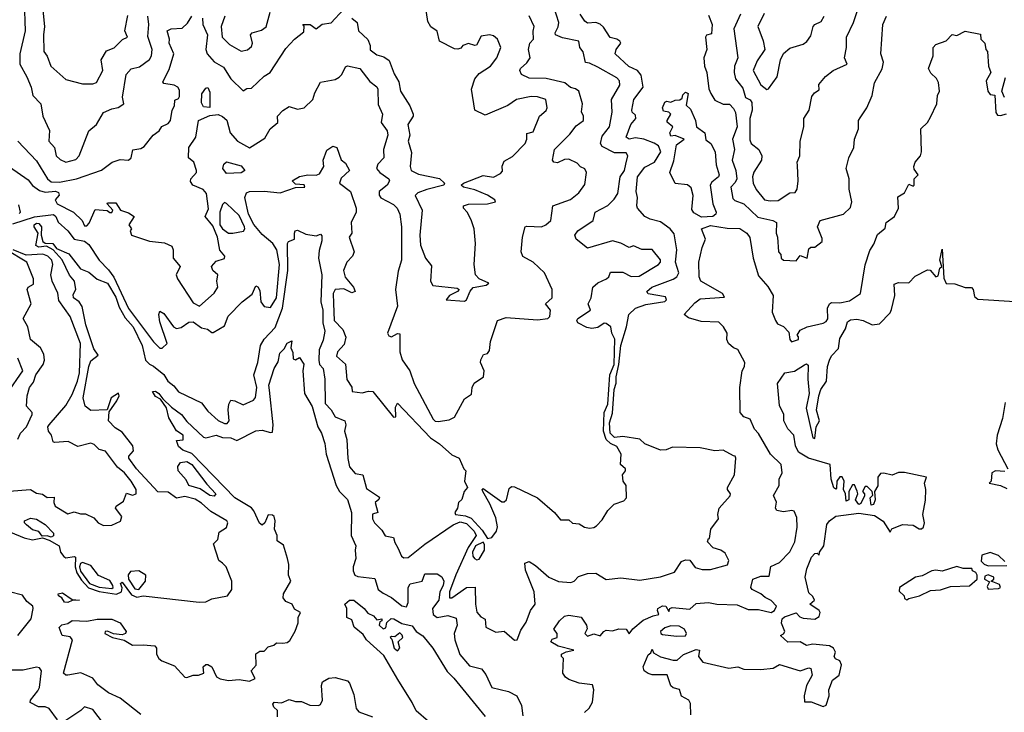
# Model space of a CAD drawing. Extents: x 1995148 to 2088947, y 769131 to 906009.
# Tile 97 of 256: x 2026634 to 2031353, y 785827 to 789148. Entities that reach past the tile are written whole.
import ezdxf

# ---------------------------------------------------------------- set-up
doc = ezdxf.new("R2010")
doc.units = 0

msp = doc.modelspace()

# ---------------------------------------------------------------- linework, layer by layer
at = {"layer": '0CON05XD'}
for points in [[(2028225.9, 789155.9), (2028250.8, 789135), (2028256.9, 789095), (2028302.9, 789052.9), (2028312.9, 789025), (2028313.3, 789003.3), (2028345, 788980), (2028379.5, 788969.5), (2028405, 788952.5), (2028428.3, 788888.3), (2028450.5, 788850.5), (2028458.8, 788805), (2028503.3, 788735), (2028518.8, 788695), (2028518.8, 788685), (2028494.5, 788645.5), (2028502.9, 788595), (2028496, 788565), (2028511.7, 788511.7), (2028504.3, 788444.3), (2028510, 788425), (2028545, 788407.6), (2028646.4, 788386.4), (2028670, 788365), (2028665.9, 788354.1), (2028584.2, 788334.2), (2028542, 788318), (2028528.8, 788305), (2028562.5, 788235), (2028551.9, 788115), (2028555, 788066.7), (2028578, 788005), (2028607.1, 787967.1), (2028603.3, 787895), (2028613.6, 787873.6), (2028730.7, 787860.7), (2028740, 787855), (2028732.5, 787845), (2028693.3, 787825), (2028677.5, 787805), (2028765, 787798.6), (2028775.6, 787805), (2028793, 787847), (2028806.4, 787863.6), (2028870, 787875), (2028882.5, 787885), (2028835.6, 787905.6), (2028818, 787925), (2028812, 787975), (2028818.8, 788075), (2028811.2, 788145), (2028797.7, 788187.7), (2028778.8, 788225), (2028761.2, 788245), (2028761.2, 788255), (2028784.1, 788264.1), (2028875, 788264.7), (2028913.3, 788275), (2028911.2, 788285), (2028875, 788306.9), (2028815, 788331.9), (2028760, 788345), (2028750, 788355), (2028760, 788365), (2028855, 788401.2), (2028905, 788393.8), (2028938.8, 788411.2), (2028948, 788422), (2028946.4, 788446.4), (2028955, 788470), (2028995, 788492.9), (2029056.9, 788555), (2029064.5, 788575), (2029065, 788602.5), (2029095, 788610), (2029124.4, 788685.6), (2029156.9, 788713.1), (2029161.9, 788725), (2029155, 788765.8), (2029115, 788779.1), (2029085, 788780), (2029014.2, 788765.8), (2028973.8, 788736.2), (2028865, 788691.2), (2028814.3, 788714.3), (2028798.6, 788815), (2028814.6, 788865.4), (2028835, 788890), (2028890.8, 788925), (2028920, 788965), (2028940, 789015), (2028924.2, 789055), (2028905, 789070.6), (2028885, 789075.6), (2028845, 789070), (2028823.6, 789026.4), (2028815, 789023.8), (2028785, 789033.8), (2028757.5, 789025), (2028748, 789012), (2028733.6, 789006.4), (2028718.3, 789008.3), (2028645.6, 789045.6), (2028635, 789092.5), (2028604.5, 789114.5), (2028589.7, 789139.7), (2028558, 789355)], [(2026737.1, 789275), (2026752.2, 789115), (2026747.1, 789075), (2026749.2, 788995), (2026765, 788973.8), (2026782.2, 788925), (2026855, 788860.8), (2026935, 788840), (2026985, 788840), (2027002.3, 788847.7), (2027032, 788905), (2027024.2, 788955), (2027050.5, 788999.5), (2027086.2, 789013.8), (2027126.2, 789053.8), (2027150, 789065), (2027138, 789095), (2027152.1, 789167.9)], [(2026655.4, 789235), (2026660.6, 789095), (2026634.6, 788984.6), (2026633.8, 788935), (2026668.1, 788875), (2026688.8, 788825), (2026696.9, 788785), (2026734.3, 788744.3), (2026744.4, 788685), (2026776.8, 788616.8), (2026773.1, 788565), (2026800, 788535), (2026809.2, 788495), (2026827, 788477), (2026854.5, 788464.5), (2026903, 788477), (2026918.6, 788495), (2026965.7, 788615), (2027002.5, 788645), (2027035, 788703.3), (2027075, 788721.4), (2027105, 788726.9), (2027133.3, 788745), (2027126.2, 788776.2), (2027144.5, 788885.5), (2027167.4, 788912.6), (2027207.5, 788922.5), (2027255, 788958), (2027265.7, 788975), (2027268.9, 789005), (2027247.3, 789067.3), (2027252.7, 789125), (2027247.2, 789165)], [(2027509.5, 789155), (2027512.1, 789125), (2027533.2, 789075), (2027526, 789006), (2027532.1, 788985), (2027566.1, 788946.1), (2027610.7, 788920.8), (2027645, 788864.2), (2027705, 788807.5), (2027722, 788818), (2027745, 788820), (2027805, 788877.1), (2027834.5, 788895.5), (2027909.5, 789010.5), (2027950, 789055), (2027995, 789090), (2027996.7, 789116.7), (2027990, 789125), (2028025.7, 789125.7), (2028055, 789103.8), (2028083.4, 789126.6), (2028126.2, 789133.8), (2028185, 789197.5)], [(2029486.6, 787616.6), (2029471.2, 787645), (2029467.4, 787675), (2029445, 787691.8), (2029435, 787692.1), (2029405, 787671.4), (2029375, 787667.5), (2029351.5, 787671.5), (2029308.5, 787695), (2029304.5, 787705), (2029309.4, 787715), (2029368.8, 787755), (2029358, 787785), (2029372, 787815), (2029381.2, 787865), (2029404.3, 787885.7), (2029446.7, 787905), (2029457.5, 787915), (2029465, 787936.7), (2029525, 787937.5), (2029565, 787916.2), (2029602.3, 787917.7), (2029695, 787974.3), (2029704.3, 787985), (2029705, 787996.7), (2029665.6, 788045.6), (2029615, 788046), (2029575, 788063.3), (2029555, 788056.2), (2029515, 788076.2), (2029475, 788087.5), (2029355, 788051.9), (2029300.6, 788095), (2029294.2, 788115), (2029308.6, 788135), (2029382.5, 788185), (2029391.2, 788225), (2029453, 788257), (2029482.6, 788287.4), (2029500, 788315), (2029511.8, 788395), (2029532.9, 788425), (2029539.2, 788455), (2029548.8, 788495), (2029540.5, 788510.5), (2029485, 788510.5), (2029425, 788540), (2029416.9, 788555), (2029425, 788590), (2029460, 788635), (2029472.7, 788705), (2029469.5, 788765), (2029510, 788835), (2029508, 788855), (2029495, 788869.2), (2029405, 788920), (2029365, 788940), (2029345, 788943.3), (2029333.9, 788993.9), (2029317.5, 789015), (2029313.8, 789045), (2029235, 789061.2), (2029201.1, 789075), (2029199.5, 789085), (2029215, 789114), (2029218, 789135), (2029195.3, 789205.3)], [(2030088.5, 789175), (2030055.6, 789105), (2030075.6, 788965), (2030059.5, 788925), (2030057.5, 788895), (2030065, 788864.3), (2030100, 788820), (2030111.9, 788775), (2030135, 788764), (2030141.8, 788751.8), (2030143.9, 788715), (2030133.3, 788675), (2030132.6, 788572.6), (2030139.4, 788555), (2030176, 788525), (2030190.8, 788495), (2030188.1, 788475), (2030152.9, 788417.1), (2030146.2, 788395), (2030149.2, 788365), (2030163.7, 788333.7), (2030204, 788285), (2030231.2, 788278.8), (2030268.3, 788281.7), (2030325, 788317.5), (2030350.7, 788319.3), (2030360, 788335), (2030364.4, 788375.6), (2030360.8, 788449.2), (2030359.2, 788465), (2030373.1, 788495), (2030374.4, 788565), (2030391.9, 788635), (2030391.2, 788675), (2030416.7, 788715), (2030430.5, 788779.5), (2030442.3, 788797.7), (2030465, 788812.5), (2030463, 788837), (2030495, 788876.2), (2030532.5, 788905), (2030598.8, 788935), (2030586, 788965), (2030595.8, 789014.2), (2030596.9, 789065), (2030630, 789135), (2030663.3, 789235)], [(2026625, 788566), (2026715, 788470.6), (2026766.5, 788385), (2026785, 788371.1), (2026825, 788369), (2026905.8, 788385), (2027025, 788426.7), (2027077.5, 788465), (2027115, 788477.1), (2027155.7, 788474.2), (2027168.2, 788485), (2027176.1, 788523.9), (2027215, 788530.8), (2027230.3, 788539.7), (2027274, 788595), (2027302, 788615), (2027315, 788636.7), (2027345, 788651.2), (2027356, 788665), (2027364, 788715), (2027376.2, 788735), (2027377.5, 788762.5), (2027395, 788770), (2027400, 788780), (2027399.7, 788809.7), (2027390.8, 788825), (2027374.5, 788834.5), (2027325, 788842.9), (2027320, 788850), (2027350.2, 788909.8), (2027372.7, 788985), (2027350, 789035), (2027350.9, 789055), (2027340, 789095), (2027360, 789105), (2027412, 789108), (2027438.3, 789131.7), (2027458.8, 789165)], [(2027605, 786542), (2027588.8, 786555), (2027563.3, 786635), (2027582.5, 786655), (2027590, 786690), (2027625, 786712.5), (2027631.2, 786735), (2027626.2, 786745), (2027549.1, 786789.1), (2027505, 786830.4), (2027475, 786848.2), (2027425, 786861.2), (2027385, 786852.9), (2027345, 786882.1), (2027295, 786884.5), (2027192.9, 786995), (2027156.7, 787045), (2027157.5, 787055), (2027179.3, 787080.7), (2027175.9, 787105), (2027125, 787169.4), (2027091.5, 787191.5), (2027060, 787225), (2027063, 787267), (2027099.5, 787320.5), (2027110, 787345), (2027107.7, 787357.7), (2027072.5, 787335), (2027053, 787277), (2026975, 787274.1), (2026947.3, 787295), (2026937.8, 787335), (2026965, 787485.8), (2026975, 787512.9), (2027009.8, 787540.2), (2026989.3, 787569.3), (2026950, 787685), (2026932.4, 787772.4), (2026918.8, 787795), (2026891.2, 787815), (2026890.3, 787829.7), (2026902.5, 787855), (2026896.1, 787895), (2026872.4, 787922.4), (2026837.3, 787997.3), (2026794.4, 788044.4), (2026761.4, 788061.4), (2026725, 788057.5), (2026711.1, 788065), (2026722.1, 788125), (2026703.1, 788155), (2026703.6, 788165), (2026715, 788172.7), (2026725, 788170.3), (2026738.8, 788155), (2026735.9, 788115), (2026745, 788084.4), (2026755, 788077.1), (2026792.9, 788075), (2026810.3, 788050.3), (2026868.8, 788025), (2026925, 787953.1), (2026965, 787937.5), (2027004.3, 787904.3), (2027055, 787884), (2027095, 787817.5), (2027110.1, 787770.1), (2027138.7, 787718.7), (2027176.8, 787675), (2027221.1, 787585), (2027236.9, 787515), (2027255.5, 787495.5), (2027275, 787487.1), (2027325, 787446.7), (2027344.4, 787415), (2027372.6, 787392.6), (2027395, 787363.3), (2027505, 787311.5), (2027535, 787271.5), (2027585, 787225.4), (2027615, 787211.1), (2027627.9, 787212.1), (2027637.4, 787225), (2027632.6, 787277.4), (2027635.6, 787304.4), (2027645, 787323.3), (2027665, 787320.8), (2027705, 787302), (2027755, 787323.3), (2027764.1, 787335.9), (2027770, 787385), (2027755.7, 787445), (2027775.4, 787505), (2027787.6, 787585), (2027805, 787615.8), (2027857.7, 787672.2), (2027893, 787765), (2027919.1, 787945), (2027917.5, 788075), (2027922.5, 788085), (2027950, 788095), (2027950, 788125), (2027954.3, 788135.7), (2027965, 788138.8), (2028005, 788120), (2028055, 788112.5), (2028075, 788120), (2028081.7, 788111.7), (2028081.7, 788088.3), (2028068.7, 788041.3), (2028065.9, 788005), (2028082.5, 787925), (2028077.6, 787795), (2028086.6, 787755), (2028086.7, 787695), (2028096.7, 787655), (2028088.9, 787611.1), (2028069.5, 787565), (2028066.8, 787515), (2028071.2, 787495), (2028088.9, 787475), (2028096.7, 787425), (2028097.3, 787307.3), (2028126.8, 787276.8), (2028145, 787244), (2028192, 787225), (2028196, 787206), (2028190, 787175), (2028202.2, 787135), (2028205.6, 787044.4), (2028213.6, 787003.6), (2028241.2, 786971.2), (2028277.5, 786965), (2028295, 786900), (2028358.3, 786858.3), (2028355, 786847.5), (2028337, 786833), (2028350, 786785), (2028323.8, 786776.2), (2028325, 786753.8), (2028333.8, 786735), (2028370, 786700), (2028385, 786673.1), (2028425.7, 786665.7), (2028431.2, 786641.2), (2028445.6, 786615.6), (2028462.9, 786575), (2028475, 786567.1), (2028495, 786568.4), (2028575, 786632.4), (2028710.8, 786725), (2028745, 786739.4), (2028775, 786731.5), (2028811.6, 786695), (2028821.1, 786675), (2028783.5, 786616.5), (2028724.1, 786485.9), (2028693, 786405), (2028693.5, 786375), (2028705, 786375.4), (2028775, 786425.7), (2028816.2, 786426.2), (2028818.1, 786345), (2028825, 786307.5), (2028844.2, 786284.2), (2028864.1, 786274.1), (2028867.5, 786235), (2028915, 786211.2), (2028955.6, 786215.6), (2029005, 786172.5), (2029017.5, 786175), (2029035, 786220), (2029061.7, 786258.3), (2029081.2, 786315), (2029104.2, 786345.8), (2029099.4, 786405), (2029058.2, 786508.2), (2029055, 786542.5), (2029075, 786550), (2029105, 786531.4), (2029170, 786475), (2029215.5, 786454.5), (2029275, 786448.6), (2029291.2, 786455), (2029311.7, 786478.3), (2029355, 786492.9), (2029395, 786493.8), (2029445, 786464), (2029515, 786471.4), (2029605, 786461.1), (2029705, 786476.8), (2029771.5, 786498.5), (2029805, 786550), (2029825, 786558), (2029845, 786556.2), (2029870.4, 786520.4), (2029905, 786512.2), (2029945, 786512.2), (2030025.4, 786534.6), (2030032, 786555), (2030015, 786589.2), (2029994.6, 786604.6), (2029956.7, 786615), (2029930, 786645), (2029935, 786660), (2029940, 786660), (2029946, 786705), (2029982.5, 786755), (2029980, 786775), (2029986.7, 786805), (2030038.8, 786865), (2030040, 786875), (2030026.2, 786895), (2030026.2, 786905), (2030060, 786965), (2030066.2, 787045), (2030062.5, 787055), (2030055, 787057.1), (2030005, 787083.3), (2029965, 787080.5), (2029895, 787095.2), (2029762.4, 787097.6), (2029732, 787085), (2029705, 787083.3), (2029630, 787115), (2029605, 787136), (2029525, 787149.3), (2029485, 787144.5), (2029463.8, 787165), (2029460.4, 787215), (2029475, 787261.2), (2029482.6, 787375), (2029492.9, 787405), (2029491.9, 787435), (2029505.9, 787494.1), (2029514.3, 787585), (2029541.8, 787675), (2029552.5, 787735), (2029585.7, 787764.3), (2029635, 787782), (2029725, 787796.2), (2029733.8, 787805), (2029728.9, 787818.9), (2029645, 787833.8), (2029640, 787845), (2029664, 787865), (2029765, 787903.8), (2029782.5, 787915), (2029792.3, 787935), (2029776.9, 787985), (2029783.2, 788045), (2029770.8, 788120.8), (2029750.8, 788145), (2029705, 788178.6), (2029655, 788191.9), (2029630, 788205), (2029595, 788243.8), (2029591.9, 788255), (2029594.4, 788295), (2029587.8, 788325), (2029594.7, 788395), (2029629.2, 788440.8), (2029675.4, 788465), (2029707.1, 788515), (2029695, 788543.6), (2029675, 788555.8), (2029625, 788575.3), (2029585, 788581.9), (2029555, 788575.6), (2029540.6, 788585), (2029562.1, 788645), (2029586.6, 788675), (2029585, 788690), (2029568.6, 788705), (2029567.5, 788715), (2029577.1, 788765), (2029621.1, 788825), (2029611.5, 788881.5), (2029595.2, 788905.2), (2029553, 788923), (2029488.1, 788985), (2029492.9, 789005), (2029514, 789035), (2029510, 789045), (2029495, 789055.5), (2029463.1, 789063.1), (2029431.8, 789111.8), (2029415, 789126.2), (2029395, 789134.7), (2029355, 789131.5), (2029341.7, 789141.7), (2029320, 789175)], [(2027616.7, 789165), (2027598.9, 789115), (2027604, 789065), (2027639.5, 789029.5), (2027695, 788997.5), (2027725, 789004.3), (2027745, 789020), (2027750, 789035), (2027740, 789075), (2027747.5, 789085), (2027791.9, 789098.1), (2027815, 789113.3), (2027834.5, 789185)], [(2028048, 788798), (2028075, 788848), (2028145, 788862.2), (2028165, 788873.1), (2028177.5, 788885), (2028195, 788922.5), (2028205, 788927.5), (2028264.3, 788915), (2028311.4, 788851.4), (2028345, 788825.7), (2028350, 788815), (2028352.3, 788742.3), (2028372.5, 788695), (2028365.7, 788655), (2028395.5, 788615.5), (2028398.5, 788595), (2028377.5, 788525), (2028379.2, 788485), (2028350, 788455), (2028344, 788435), (2028359.2, 788415), (2028402.5, 788385), (2028406, 788375), (2028394.2, 788355), (2028357.1, 788325), (2028356.8, 788306.8), (2028364.6, 788294.6), (2028425, 788261.9), (2028442.5, 788245), (2028456, 788215), (2028463.8, 788155), (2028464, 787995), (2028448.3, 787941.7), (2028434, 787855), (2028444.3, 787775), (2028397.1, 787645), (2028402.2, 787632.2), (2028415, 787628), (2028445, 787643.8), (2028455, 787642.5), (2028455.5, 787555.5), (2028467.3, 787517.3), (2028504, 787465), (2028525, 787404.3), (2028615, 787232.9), (2028625, 787223.4), (2028638.8, 787221.2), (2028691.2, 787228.8), (2028718.3, 787241.7), (2028765, 787330), (2028798.3, 787351.7), (2028802.5, 787385), (2028812.5, 787405), (2028856, 787435), (2028860, 787465), (2028842.5, 787505), (2028843, 787517), (2028857, 787543), (2028875, 787547.5), (2028885, 787562.5), (2028890.6, 787605), (2028924, 787706), (2028965, 787720), (2029115, 787709.6), (2029165, 787714.7), (2029174.4, 787725), (2029177.1, 787755), (2029154, 787785), (2029185.5, 787815), (2029185.6, 787855), (2029148.6, 787935), (2029095, 787985.6), (2029045, 788012), (2029037.1, 788035), (2029043.6, 788105), (2029055.6, 788154.4), (2029065, 788158.6), (2029135, 788154.6), (2029156, 788165), (2029180, 788185), (2029188.8, 788255), (2029274.2, 788285.8), (2029312.7, 788317.3), (2029341.7, 788358.3), (2029350, 788415), (2029342.3, 788432.3), (2029321.9, 788441.9), (2029305, 788460), (2029265, 788478.8), (2029245, 788477.9), (2029211.7, 788461.7), (2029194.4, 788464.4), (2029188, 788475), (2029197.1, 788525), (2029270.6, 788599.4), (2029300, 788640), (2029335.7, 788664.3), (2029335.8, 788685), (2029325.9, 788705.9), (2029331.4, 788745), (2029312.9, 788805), (2029297.2, 788817.2), (2029273.6, 788823.6), (2029245.6, 788845.6), (2029157, 788867), (2029075, 788867.1), (2029038.8, 788885), (2029030, 788905), (2029033.8, 788915), (2029065, 788942), (2029080, 788965), (2029072.9, 789005), (2029079.2, 789035), (2029096.2, 789055), (2029093.9, 789093.9), (2029099.2, 789115), (2029075, 789166.7)], [(2029935, 789170), (2029951.9, 789125), (2029948.8, 789081.2), (2029925, 789073.3), (2029920, 789065), (2029926.5, 789005), (2029911.9, 788965), (2029915.6, 788925), (2029927.5, 788895), (2029936.2, 788816.2), (2029945.6, 788795), (2029965, 788762.9), (2030005, 788743.8), (2030035, 788742.5), (2030055, 788722.5), (2030063.8, 788703.8), (2030072.2, 788635), (2030050.4, 788575), (2030059.2, 788525), (2030047.8, 788475), (2030065.5, 788425), (2030070.5, 788385), (2030063.3, 788366.7), (2030041.5, 788345), (2030050.9, 788290.9), (2030060.5, 788280.5), (2030105, 788265.8), (2030172, 788202), (2030242.5, 788185), (2030260, 788175), (2030258.8, 788125), (2030266.2, 788105), (2030270, 788035), (2030281.7, 788021.7), (2030282.5, 788005), (2030295, 787994.5), (2030355, 787991.3), (2030375, 788016.7), (2030407.5, 788005), (2030415, 788050), (2030425, 788057.5), (2030445, 788057.5), (2030479.4, 788085), (2030479.5, 788099.5), (2030456.7, 788155), (2030470, 788185), (2030582.5, 788215), (2030615, 788247.5), (2030621.2, 788275), (2030608.8, 788335), (2030608.8, 788385), (2030594, 788435), (2030606.7, 788485), (2030631.2, 788535), (2030634.1, 788575.9), (2030653.3, 788625), (2030653.3, 788665), (2030661.7, 788678.3), (2030693.9, 788726.1), (2030718.8, 788785), (2030731.2, 788845), (2030767.4, 788912.6), (2030773.1, 788945), (2030760.8, 788985), (2030770.8, 789125), (2030787.5, 789165)], [(2030202, 789178), (2030171.1, 789115), (2030197.3, 789047.3), (2030205.5, 789005), (2030168.7, 788951.3), (2030148.5, 788905), (2030185, 788836.2), (2030215, 788813.3), (2030223, 788817), (2030263.5, 788875), (2030280.5, 788955), (2030293.8, 788986.2), (2030325, 789011.1), (2030388.6, 789031.4), (2030406.8, 789043.2), (2030425, 789071.2), (2030435.8, 789115), (2030445, 789126), (2030475, 789140), (2030489.2, 789165)], [(2030375, 787660), (2030407.5, 787675), (2030485, 787692.5), (2030499.1, 787700.9), (2030506.4, 787713.6), (2030505.5, 787765), (2030515, 787785.8), (2030525, 787791.4), (2030565, 787790.5), (2030610.2, 787799.8), (2030663.8, 787835), (2030685, 787972.5), (2030708.3, 788041.7), (2030727.9, 788072.1), (2030745, 788117.5), (2030781.2, 788148.8), (2030786.7, 788175), (2030825.8, 788204.2), (2030845.8, 788245), (2030841.7, 788298.3), (2030875, 788317.5), (2030895, 788360), (2030915, 788350), (2030920, 788355), (2030920, 788385), (2030940, 788405), (2030920.9, 788430.9), (2030919.2, 788445), (2030925.8, 788465), (2030951.2, 788495), (2030956.1, 788513.9), (2030952.5, 788625), (2030983.8, 788655), (2030999.2, 788680.8), (2031030, 788745), (2031032.5, 788785), (2031042.5, 788805), (2031036.4, 788846.4), (2031027, 788867), (2031001.2, 788891.2), (2030990, 788915), (2031011.2, 788975), (2031012, 789015), (2031025, 789028.8), (2031073.6, 789046.4), (2031103.3, 789076.7), (2031125, 789072.5), (2031165, 789093.3), (2031238.3, 789078.3), (2031240, 789055), (2031260, 789035), (2031263.3, 789005), (2031272.5, 788995), (2031276.9, 788925), (2031288.8, 788895), (2031266, 788855), (2031272.9, 788805), (2031285, 788790), (2031306.7, 788786.7), (2031312.6, 788702.6), (2031320.5, 788690.5), (2031335, 788689.1), (2031363, 788697)], [(2031353.8, 788775), (2031340, 788805), (2031358.8, 788871.2)], [(2027545, 788727.5), (2027515, 788730.8), (2027505, 788750), (2027507.4, 788792.6), (2027525, 788820), (2027535, 788823.3), (2027545, 788800), (2027545, 788727.5)], [(2026585, 788442.7), (2026675, 788379.6), (2026695, 788353.5), (2026729.2, 788329.2), (2026755, 788321.5), (2026805.3, 788325.3), (2026818.9, 788318.9), (2026823.3, 788306.7), (2026803.3, 788285), (2026812.5, 788265), (2026891.2, 788225), (2026933.3, 788185), (2026945, 788160), (2026955, 788160), (2026967, 788173), (2026995, 788238.8), (2027053, 788233), (2027065, 788223.3), (2027075, 788223.3), (2027080, 788235), (2027052.5, 788265), (2027055, 788270), (2027095, 788270), (2027117.5, 788235), (2027155, 788222.5), (2027182.5, 788205), (2027157.5, 788165), (2027170, 788145), (2027162.5, 788135), (2027170, 788115), (2027255, 788086), (2027327.7, 788077.7), (2027362.3, 788062.3), (2027370, 788045), (2027370, 788005), (2027402.5, 787965), (2027383.8, 787925), (2027390, 787905), (2027465, 787790.9), (2027495.9, 787774.1), (2027565, 787837.5), (2027583.3, 787865), (2027578, 787895), (2027583.3, 787925), (2027560, 787945), (2027553.3, 787965), (2027575, 787990), (2027615, 788003.3), (2027616.7, 788015), (2027593.6, 788043.6), (2027582, 788105), (2027560, 788160), (2027522, 788205), (2027538.6, 788241.4), (2027528.8, 788315), (2027513.2, 788333.2), (2027464, 788355), (2027451.7, 788371.7), (2027453.3, 788385), (2027481.2, 788415), (2027481.2, 788425), (2027467.5, 788465), (2027442.9, 788485), (2027444.4, 788535), (2027478.2, 788585), (2027491.1, 788665), (2027545, 788689.5), (2027585, 788692.9), (2027605, 788684.4), (2027626.2, 788666.2), (2027642.9, 788605), (2027677.1, 788565), (2027735.5, 788534.5), (2027809.3, 788580.7), (2027833.8, 788625), (2027870.8, 788655), (2027870, 788685), (2027895, 788713.3), (2027925, 788731.2), (2027965, 788718.9), (2027997.5, 788725), (2028038.8, 788765), (2028048, 788798)], [(2029901.8, 788201.8), (2029865, 788221.8), (2029855, 788237.5), (2029861.1, 788305), (2029852.5, 788342.5), (2029835, 788357.1), (2029775, 788362.9), (2029749.2, 788415), (2029768.6, 788471.4), (2029781.2, 788548.8), (2029817.5, 788575), (2029775, 788592.5), (2029755, 788590), (2029750, 788605), (2029763.3, 788635), (2029737.5, 788657.5), (2029736.7, 788665), (2029753.8, 788695), (2029744.2, 788704.2), (2029718.8, 788708.8), (2029714, 788725), (2029725, 788752.5), (2029735, 788757.5), (2029755, 788752.5), (2029775, 788762.5), (2029796.7, 788763.3), (2029808.3, 788771.7), (2029811.7, 788788.3), (2029825, 788800), (2029837.5, 788795), (2029828.3, 788738.3), (2029848.8, 788718.8), (2029873.3, 788665), (2029877.5, 788635), (2029916.7, 788605), (2029921.7, 788571.7), (2029946.2, 788555), (2029966.2, 788515), (2029972, 788452), (2029985.6, 788405), (2029982.5, 788395), (2029950.6, 788369.4), (2029943.6, 788355), (2029956.1, 788265), (2029972.4, 788225), (2029970.4, 788215), (2029955, 788204.1), (2029901.8, 788201.8)], [(2026601.2, 788168.8), (2026705, 788202.5), (2026795, 788213.5), (2026806.6, 788205), (2026817.7, 788177.7), (2026864.6, 788135), (2026895, 788096.5), (2026944, 788086), (2026965, 788070.6), (2027014.6, 787994.6), (2027059.3, 787949.3), (2027084.2, 787914.2), (2027155, 787763.8), (2027275, 787603.8), (2027305, 787573.3), (2027317, 787573), (2027340, 787595), (2027305, 787700), (2027300, 787735), (2027305, 787750), (2027325, 787740), (2027371.2, 787675), (2027385, 787666.7), (2027408.3, 787671.7), (2027445, 787697.5), (2027465, 787698.8), (2027505, 787670.6), (2027534.2, 787664.2), (2027555, 787647.5), (2027561.7, 787648.3), (2027615, 787680), (2027633.6, 787726.4), (2027700, 787795), (2027748, 787832), (2027765, 787872.5), (2027775, 787867.5), (2027785, 787850), (2027788.8, 787795), (2027805, 787772.5), (2027835, 787767.5), (2027865, 787814), (2027878.7, 787975), (2027865.5, 788045), (2027847.3, 788075), (2027795, 788117.6), (2027756.2, 788166.2), (2027730.9, 788215), (2027713.2, 788295), (2027721.3, 788318.7), (2027735.7, 788324.3), (2027805, 788326.4), (2027881.4, 788318.6), (2027955, 788344), (2028000, 788345), (2027996.7, 788356.7), (2027955, 788360), (2027940, 788375), (2027973.9, 788396.1), (2028015, 788404.2), (2028055, 788402.9), (2028070.5, 788409.5), (2028091.2, 788445), (2028087.5, 788475), (2028105, 788522.5), (2028135, 788541.2), (2028153.3, 788535), (2028175, 788476.7), (2028195, 788460), (2028213.8, 788425), (2028175, 788387.5), (2028166.7, 788365), (2028218.5, 788325), (2028246.4, 788245), (2028245.5, 788225), (2028222.5, 788175), (2028226.1, 788123.9), (2028212.5, 788105), (2028236.9, 788035), (2028228.9, 788015), (2028201.2, 787985), (2028185.5, 787945), (2028193.5, 787913.5), (2028233.1, 787865), (2028240.8, 787845), (2028225, 787838.1), (2028187, 787857), (2028145, 787854), (2028135.7, 787835), (2028137.6, 787787.6), (2028141.4, 787705), (2028183.1, 787663.1), (2028197.5, 787625), (2028188.9, 787591.1), (2028156.2, 787555), (2028152, 787535), (2028195.8, 787495.8), (2028202.1, 787422.1), (2028225.8, 787385.8), (2028226.7, 787365), (2028275, 787359.4), (2028305, 787367.1), (2028325.8, 787365), (2028425, 787242.5), (2028435.9, 787244.1), (2028435, 787290), (2028445, 787308.8), (2028602.8, 787142.8), (2028645.6, 787115), (2028705, 787061.4), (2028740, 787045), (2028762.5, 786995), (2028772.5, 786985), (2028766.2, 786935), (2028780, 786905), (2028764, 786885), (2028752.9, 786847.1), (2028736.4, 786833.6), (2028731.2, 786805), (2028718.8, 786785), (2028722.5, 786775), (2028769.6, 786769.6), (2028797.1, 786757.1), (2028850.7, 786700.7), (2028875, 786660.8), (2028896.7, 786665), (2028918.8, 786695), (2028924.2, 786715.8), (2028915, 786758.8), (2028886.9, 786826.9), (2028853.8, 786885), (2028850, 786895), (2028855, 786900), (2028945, 786836.7), (2028955, 786836.7), (2028966.7, 786845), (2028979.3, 786900.7), (2028990.7, 786909.3), (2029005, 786908), (2029115.6, 786855.6), (2029197.5, 786785), (2029225, 786750), (2029265, 786750), (2029283, 786733), (2029315, 786730), (2029340, 786715), (2029365, 786710), (2029385, 786712.5), (2029398.3, 786721.7), (2029425, 786750), (2029452.5, 786795), (2029482.5, 786825), (2029529.2, 786840.8), (2029541.2, 786855), (2029540, 786915), (2029526.7, 786935), (2029523.3, 786965), (2029537.5, 786985), (2029537.5, 786995), (2029513.3, 787015), (2029516.7, 787065), (2029495, 787101.4), (2029465, 787116.5), (2029445.2, 787135), (2029431.5, 787175), (2029435.5, 787264.5), (2029452, 787305), (2029462.1, 787445), (2029483, 787495), (2029486.6, 787616.6)], [(2027625, 788410.4), (2027607.5, 788435), (2027612, 788455), (2027625, 788466.7), (2027695, 788447.5), (2027712.5, 788425), (2027695, 788414.4), (2027625, 788410.4)], [(2026631.2, 788218.8), (2026637.5, 788225), (2026630, 788260)], [(2027655, 788123.8), (2027706.1, 788133.9), (2027713.3, 788145), (2027710.8, 788155), (2027685, 788210), (2027625, 788267.5), (2027615, 788270.8), (2027605, 788261.2), (2027593.1, 788225), (2027593.3, 788165), (2027605.8, 788145.8), (2027634.2, 788124.2), (2027655, 788123.8)], [(2029341.2, 785825), (2029363.3, 785846.7), (2029378.8, 785875), (2029386, 785934), (2029378.8, 785958.8), (2029315, 785966), (2029265, 785984.3), (2029248.8, 785995), (2029237.5, 786015), (2029240, 786085), (2029230, 786095), (2029230, 786105), (2029253, 786117), (2029290, 786125), (2029213.6, 786143.6), (2029180, 786165), (2029185, 786177.5), (2029210, 786185), (2029210, 786205), (2029193.8, 786225), (2029220, 786265), (2029245, 786288.1), (2029265, 786292.5), (2029325, 786282.5), (2029350, 786245), (2029353, 786227), (2029342.5, 786205), (2029355, 786192.5), (2029385, 786203.3), (2029416.1, 786193.9), (2029433.3, 786215), (2029445, 786220), (2029475, 786217.5), (2029505, 786226.7), (2029540, 786225), (2029555, 786202.5), (2029572.7, 786227.3), (2029621.4, 786268.6), (2029670, 786290), (2029697.5, 786295), (2029690, 786315), (2029692.5, 786325), (2029715, 786336.7), (2029730, 786335), (2029745, 786310), (2029750, 786325), (2029760.7, 786329.3), (2029845, 786321.4), (2029875, 786348.1), (2029935, 786353.1), (2029975, 786345.6), (2030072.6, 786342.6), (2030125, 786320), (2030175, 786319.2), (2030235, 786305.7), (2030251.4, 786315), (2030260.8, 786335), (2030235, 786363.1), (2030206.7, 786376.7), (2030185, 786395.5), (2030144.3, 786415), (2030138, 786425), (2030146.7, 786465), (2030185, 786480), (2030225, 786480), (2030234.4, 786525.6), (2030275.5, 786544.5), (2030325, 786595.6), (2030348.2, 786645), (2030359.7, 786715), (2030358.4, 786761.6), (2030345, 786791.1), (2030335, 786794.4), (2030295, 786787.5), (2030262.5, 786795), (2030256.2, 786805), (2030261.2, 786835), (2030246.4, 786866.4), (2030274.3, 786915), (2030274.2, 786945), (2030287.5, 786975), (2030283.1, 787015), (2030232, 787065), (2030174.4, 787164.4), (2030155.7, 787185), (2030135, 787232), (2030105, 787242.9), (2030086.5, 787265), (2030085.2, 787385), (2030095.9, 787465), (2030107.2, 787485), (2030109.2, 787505), (2030075, 787566.7), (2030055, 787574.2), (2030031.5, 787595), (2030023.1, 787615), (2030024.3, 787645), (2030007, 787675), (2029985, 787698.3), (2029900.5, 787700.5), (2029839.1, 787719.1), (2029817.5, 787735), (2029869.4, 787790.6), (2029895, 787809.4), (2030011.7, 787818.3), (2030002, 787835), (2029898.9, 787895), (2029890, 787915), (2029887.8, 787985), (2029903.8, 788055), (2029920, 788095), (2029901.2, 788145), (2029945, 788160.8), (2030025, 788148.1), (2030085, 788146.1), (2030119.2, 788125), (2030133.2, 788103.2), (2030149.2, 788005), (2030175, 787920), (2030218.8, 787868.8), (2030244.2, 787825), (2030240.6, 787745), (2030256.2, 787705), (2030265, 787690), (2030295, 787676.7), (2030320.5, 787650.5), (2030324.3, 787615), (2030333.1, 787603.1), (2030366.7, 787615), (2030367, 787627), (2030360, 787635), (2030375, 787660)], [(2026625, 787136.7), (2026637.1, 787165), (2026666.9, 787195), (2026693.8, 787255), (2026693.3, 787265), (2026666.7, 787295), (2026670, 787345), (2026680, 787385), (2026699.5, 787410.5), (2026711.1, 787445), (2026746.2, 787495), (2026753.2, 787515), (2026749.1, 787545), (2026733.3, 787575), (2026685.7, 787615), (2026672.5, 787675), (2026650.4, 787715), (2026688.5, 787785), (2026670, 787855), (2026675, 787866.2), (2026699.4, 787880.6), (2026700, 787905), (2026667.3, 787985), (2026566.6, 788046.6)], [(2026583.2, 786886.8), (2026684.7, 786894.7), (2026715, 786878.1), (2026742.7, 786872.7), (2026765, 786856.7), (2026798.3, 786858.3), (2026796.7, 786833.3), (2026804, 786815), (2026865, 786779.2), (2026895, 786788), (2026925, 786778.6), (2026948.8, 786778.8), (2026989.4, 786759.4), (2027010, 786735), (2027035, 786722), (2027075.6, 786724.4), (2027116.4, 786743.6), (2027122.5, 786765), (2027092.5, 786805), (2027096.7, 786815), (2027130.5, 786839.5), (2027145, 786877.5), (2027175, 786868.8), (2027192.5, 786875), (2027191.2, 786895), (2027168.6, 786935), (2027135.7, 786975), (2027102.6, 787002.6), (2027045, 787079.4), (2027015, 787087.5), (2026990.9, 787110.9), (2026975, 787117.8), (2026912, 787102), (2026866.2, 787126.2), (2026800, 787120), (2026794, 787124), (2026786.1, 787156.1), (2026771.2, 787175), (2026768.8, 787195), (2026774.3, 787205), (2026855, 787297.5), (2026885, 787351.2), (2026911.2, 787415), (2026920.6, 787455), (2026924.6, 787595), (2026875.5, 787725), (2026821.1, 787801.1), (2026816.8, 787836.8), (2026789.4, 787895), (2026782.7, 787925), (2026791.8, 787975), (2026788.1, 787995), (2026769.2, 788015), (2026745, 788024.4), (2026665, 788019.1), (2026601.6, 788045)], [(2029850, 785815), (2029848.3, 785868.3), (2029840, 785885), (2029805, 785903.3), (2029796, 785936), (2029765, 785944.2), (2029755, 785953.8), (2029736.7, 786006.7), (2029665, 786007.1), (2029645, 786012.5), (2029626.4, 786025), (2029622.3, 786045), (2029645, 786102.5), (2029658.3, 786111.7), (2029665, 786130), (2029671.7, 786111.7), (2029705, 786093.3), (2029765, 786076), (2029785, 786076.7), (2029815, 786104.2), (2029875, 786127.3), (2029892.5, 786125), (2029886.7, 786095), (2029907.3, 786067.3), (2030032.3, 786037.7), (2030075, 786044), (2030105, 786034.2), (2030185, 786031.9), (2030245, 786038.8), (2030275, 786056.7), (2030373.9, 786026.1), (2030415, 786040), (2030425, 786037.5), (2030432.5, 786005), (2030403.8, 785955), (2030392.9, 785905), (2030395, 785877.5), (2030426.4, 785876.4), (2030485, 785854), (2030499.2, 785860.8), (2030513.8, 785905), (2030511.2, 785935), (2030529.3, 785980.7), (2030560.5, 786005), (2030572.5, 786055), (2030565, 786073.3), (2030543.9, 786083.9), (2030537.5, 786095), (2030543.8, 786115), (2030534, 786135), (2030515, 786145.6), (2030435, 786153.6), (2030405, 786147.5), (2030375, 786164.5), (2030315, 786162.5), (2030280, 786195), (2030295, 786203.3), (2030300, 786215), (2030284, 786254), (2030288, 786275), (2030298.8, 786285), (2030355, 786303.8), (2030372, 786285), (2030387.8, 786277.8), (2030445, 786273.8), (2030464.6, 786285.4), (2030470, 786305), (2030465.4, 786315.4), (2030420, 786345), (2030442.5, 786365), (2030435, 786382.5), (2030415, 786400), (2030397.5, 786475), (2030406.2, 786515), (2030429.3, 786570.7), (2030445, 786587.5), (2030455, 786590), (2030465, 786580), (2030467.5, 786595), (2030487.3, 786625), (2030502.1, 786727.9), (2030514.4, 786745.6), (2030545, 786767.5), (2030655, 786781.4), (2030730.7, 786770.7), (2030772.6, 786742.6), (2030805, 786690), (2030813, 786707), (2030865, 786728), (2030915, 786724.2), (2030945, 786706.8), (2030955, 786706.4), (2030965, 786714.5), (2030969.8, 786735), (2030961.4, 786775), (2030974.4, 786844.4), (2030976.5, 786895), (2030970, 786925), (2030980, 786955), (2030875, 786977.5), (2030845, 786976.2), (2030815, 786964.2), (2030775, 786974), (2030758.8, 786971.2), (2030746, 786955), (2030747, 786913), (2030730, 786885), (2030733.3, 786845), (2030725, 786822.5), (2030715, 786820), (2030710, 786855), (2030721.7, 786868.3), (2030720, 786885), (2030695, 786910), (2030685, 786910), (2030672.5, 786885), (2030682.5, 786875), (2030683.3, 786865), (2030665, 786827.5), (2030655, 786822.5), (2030640, 786845), (2030651.2, 786875), (2030648, 786888), (2030635, 786917.5), (2030625, 786917.5), (2030608, 786885), (2030607.5, 786845), (2030595, 786840), (2030592, 786875), (2030582, 786895), (2030585.7, 786935), (2030575.6, 786955.6), (2030564.3, 786955.7), (2030550, 786935), (2030548.3, 786901.7), (2030545, 786897.5), (2030535, 786902.5), (2030522.9, 786945), (2030518, 787015), (2030414.3, 787045), (2030366.9, 787075), (2030351.1, 787105), (2030343.6, 787155), (2030315, 787186.9), (2030296.5, 787225), (2030295.6, 787255.6), (2030275, 787297.5), (2030265.9, 787404.1), (2030300, 787455), (2030347.8, 787462.2), (2030395, 787493.3), (2030405, 787497.3), (2030412.2, 787492.2), (2030410.5, 787425), (2030418.1, 787355), (2030402.9, 787285), (2030435, 787142.5), (2030445, 787140), (2030450.6, 787195), (2030467.3, 787225), (2030452.3, 787275), (2030463.5, 787345), (2030473.5, 787375), (2030500.3, 787415), (2030504.7, 787485), (2030514.7, 787515), (2030524.4, 787535.6), (2030557.8, 787572.2), (2030565, 787620), (2030591.6, 787665), (2030601.3, 787698.7), (2030615, 787708.5), (2030645, 787712.2), (2030675.5, 787705.5), (2030720, 787685), (2030755, 787690), (2030805, 787742), (2030812.3, 787757.7), (2030827.9, 787825), (2030825, 787880), (2030845, 787888), (2030895, 787885.8), (2030925, 787918.9), (2030985, 787949.4), (2030997.1, 787947.1), (2031025, 787915.6), (2031035, 787920), (2031043.5, 787956.5), (2031053.3, 787965), (2031044.1, 787995), (2031055, 788047.1), (2031062, 787908), (2031073.7, 787883.7), (2031115, 787881.8), (2031165, 787863.8), (2031195, 787863.5), (2031203.9, 787853.9), (2031210, 787820), (2031225, 787807.5), (2031403.5, 787796.5)], [(2027215, 785815.6), (2027115.8, 785895), (2027060, 785920), (2027007.7, 785957.7), (2026985, 785990), (2026925.9, 786015.9), (2026864.2, 786004.2), (2026854.2, 786004.2), (2026844, 786014), (2026886, 786175), (2026875, 786188.8), (2026837.5, 786195), (2026823, 786233), (2026835, 786246.7), (2026865, 786252.5), (2026885, 786266.2), (2026955, 786263.9), (2027005, 786273.8), (2027075, 786272.8), (2027115.8, 786255), (2027144, 786215), (2027140, 786205), (2027125, 786198), (2027083.5, 786203.5), (2027055, 786216.2), (2027043.8, 786215), (2027042.5, 786205), (2027078, 786185), (2027135, 786171.9), (2027175, 786148.9), (2027225, 786150.6), (2027282, 786145), (2027290, 786135), (2027290, 786105), (2027300.6, 786085), (2027315, 786073.3), (2027375, 786050), (2027425, 785996), (2027435, 785993.8), (2027464.4, 786005.6), (2027490, 786005), (2027515.8, 786014.2), (2027513.3, 786045), (2027525, 786056.7), (2027535, 786056.7), (2027554.1, 786044.1), (2027577, 785997), (2027595, 785986.7), (2027635, 785978.8), (2027685, 785983.8), (2027735, 785976.7), (2027761.7, 785988.3), (2027743.3, 786025), (2027767, 786053), (2027765, 786107.5), (2027785, 786120), (2027805, 786120), (2027825, 786140), (2027851.7, 786148.3), (2027865, 786160), (2027895, 786157.5), (2027915, 786161.2), (2027928.8, 786171.2), (2027953.9, 786216.1), (2027967.5, 786255), (2027968.3, 786281.7), (2027980, 786305), (2027950.7, 786320.7), (2027940, 786345), (2027908.8, 786358.8), (2027896.5, 786375), (2027898.2, 786395), (2027932.5, 786455), (2027922.2, 786485), (2027924.2, 786535), (2027917.1, 786565), (2027897.6, 786627.6), (2027868.3, 786648.3), (2027868, 786675), (2027855.6, 786705), (2027858.7, 786745), (2027852.7, 786765), (2027845, 786772.1), (2027825, 786774.3), (2027809.2, 786735), (2027795, 786724.6), (2027783.4, 786733.4), (2027756.5, 786793.5), (2027745, 786807.3), (2027664.5, 786854.5), (2027458.1, 787068.1), (2027415, 787084.4), (2027395, 787101.2), (2027385, 787130), (2027416.4, 787133.6), (2027417.5, 787155), (2027385.9, 787175.9), (2027348.3, 787238.3), (2027337.1, 787287.1), (2027308.8, 787328.8), (2027285, 787341.9), (2027270, 787365), (2027285, 787366), (2027301.1, 787355), (2027320, 787330), (2027360.7, 787290.7), (2027409.6, 787255), (2027435, 787220.9), (2027515, 787146.2), (2027525, 787143.3), (2027575.6, 787155.6), (2027605, 787144), (2027645, 787143.3), (2027675, 787130.6), (2027765, 787176.1), (2027795, 787179.2), (2027835, 787167.9), (2027845, 787170.8), (2027849.2, 787205), (2027831.5, 787371.5), (2027827.5, 787395), (2027852.9, 787475), (2027872.3, 787507.7), (2027880.9, 787549.1), (2027900.8, 787569.2), (2027915, 787596.7), (2027938.3, 787608.3), (2027933.3, 787575), (2027943, 787553), (2027945, 787522.5), (2027955, 787517.5), (2027975, 787527.5), (2027995.6, 787495.6), (2027990, 787465), (2027999.1, 787355), (2028035, 787294), (2028062.6, 787195), (2028079.5, 787165), (2028095.6, 787115.6), (2028102.6, 787065), (2028150.3, 786915), (2028166.4, 786885), (2028205, 786847.9), (2028224.7, 786785), (2028221.6, 786675), (2028245.2, 786625), (2028240.7, 786605), (2028244.6, 786565), (2028231.1, 786525), (2028231.2, 786505), (2028240, 786485), (2028255, 786477.5), (2028335, 786468), (2028351.1, 786415), (2028375, 786398.5), (2028415, 786377.9), (2028465, 786337.2), (2028486.9, 786333.1), (2028496.1, 786353.9), (2028495.5, 786424.5), (2028505, 786442.5), (2028562.5, 786455), (2028575, 786490), (2028635, 786490), (2028656.4, 786476.4), (2028666.2, 786456.2), (2028664, 786435), (2028647.5, 786405), (2028641.8, 786365), (2028612.9, 786325), (2028615.2, 786295.2), (2028635, 786281.8), (2028685, 786291.1), (2028725, 786278.8), (2028730.9, 786245), (2028716, 786205), (2028718.9, 786175), (2028743.9, 786103.9), (2028790, 786050), (2028846.7, 786035), (2028867.6, 786007.6), (2028896.7, 785945), (2028976.3, 785926.3), (2029015.7, 785905), (2029038.9, 785858.9), (2029045, 785810)], [(2026573.9, 787356.1), (2026649.1, 787465), (2026625.3, 787525.3)], [(2031357, 787313), (2031344.3, 787235), (2031318.3, 787155), (2031313.5, 787115), (2031321, 787085), (2031369.4, 786995)], [(2027565, 786863.5), (2027545, 786866.9), (2027498.9, 786898.9), (2027445, 786914.5), (2027430.9, 786940.9), (2027392.5, 786985), (2027390.9, 787005), (2027404.5, 787025), (2027435, 787029.6), (2027459.4, 787015), (2027530.6, 786920.6), (2027574.2, 786875), (2027565, 786863.5)], [(2031355, 786982), (2031310, 786985), (2031292.5, 786975), (2031290, 786935), (2031280, 786925), (2031334.4, 786914.4), (2031365, 786900)], [(2026785, 786666.7), (2026765, 786673.3), (2026741.7, 786671.7), (2026725, 786693.3), (2026695, 786702.5), (2026665.8, 786725), (2026656, 786735), (2026656.2, 786745), (2026685, 786757.5), (2026715, 786752.5), (2026755, 786727.5), (2026795.8, 786685), (2026795, 786672.5), (2026785, 786666.7)], [(2026495, 786728.9), (2026655, 786662.9), (2026695, 786654.2), (2026743, 786663), (2026775, 786652.5), (2026823.3, 786625), (2026828.9, 786595), (2026845, 786573.3), (2026855, 786568), (2026894.4, 786574.4), (2026900.7, 786570.7), (2026900.1, 786525), (2026908.2, 786495), (2026929.7, 786459.7), (2026963.5, 786423.5), (2027015, 786406.2), (2027097.3, 786392.7), (2027120.9, 786405), (2027124.2, 786424.2), (2027116.2, 786445), (2027125, 786450.8), (2027170.1, 786390.1), (2027195, 786378.9), (2027225.5, 786385.5), (2027494.4, 786355.6), (2027525, 786356.9), (2027555, 786370.8), (2027630, 786385), (2027650, 786415), (2027650, 786455), (2027624, 786525), (2027605, 786542)], [(2028825, 786558.2), (2028835, 786560.9), (2028860.9, 786605), (2028861.8, 786631.8), (2028855, 786643.1), (2028818.9, 786625), (2028804.2, 786595), (2028805.6, 786575.6), (2028813.3, 786565), (2028825, 786558.2)], [(2031355, 786550), (2031325, 786578.8), (2031285, 786593.3), (2031245, 786580), (2031242.3, 786552.3), (2031256.4, 786536.4), (2031275, 786528.8), (2031365, 786531.2)], [(2027075, 786420.3), (2027081.1, 786425), (2027079.8, 786435), (2027065, 786459.3), (2027012.1, 786482.1), (2026975, 786530.5), (2026935.3, 786544.7), (2026925, 786540.3), (2026920.9, 786525), (2026925, 786504.2), (2026968.4, 786445), (2027015, 786426.1), (2027075, 786420.3)], [(2027205, 786414.9), (2027236.2, 786455), (2027237.6, 786485), (2027205, 786504.5), (2027165, 786501.8), (2027153.3, 786486.7), (2027154.9, 786465), (2027185, 786418.4), (2027205, 786414.9)], [(2030885, 786366.2), (2030895, 786371.9), (2030946.7, 786385), (2030998.9, 786411.1), (2031046.1, 786413.9), (2031095, 786430.5), (2031185, 786434), (2031222.5, 786465), (2031222.5, 786485), (2031216.4, 786496.4), (2031200, 786505), (2031197, 786517), (2031155, 786516.9), (2031125, 786526.1), (2031055, 786503.3), (2031025, 786508.4), (2031006, 786505), (2030959.4, 786480.6), (2030927.5, 786475), (2030850, 786425), (2030848.3, 786408.3), (2030872.5, 786385), (2030875, 786372.5), (2030885, 786366.2)], [(2031275, 786417.5), (2031325, 786420), (2031333.8, 786425), (2031329.7, 786439.7), (2031290, 786455), (2031302.5, 786465), (2031302.5, 786475), (2031275, 786486), (2031260, 786480), (2031257.5, 786465), (2031281.7, 786451.7), (2031270.7, 786429.3), (2031275, 786417.5)], [(2026625, 786194.3), (2026688, 786275), (2026698.8, 786325), (2026696.2, 786335), (2026668.5, 786358.5), (2026647.9, 786387.9), (2026584.3, 786404.3)], [(2026865, 786352.9), (2026848, 786355), (2026836.1, 786376.1), (2026820, 786385), (2026817.5, 786395), (2026839.3, 786399.3), (2026885, 786367.5), (2026920, 786365), (2026885, 786362.5), (2026865, 786352.9)], [(2028593.3, 785783.3), (2028533.5, 785833.5), (2028515, 785874.2), (2028445.8, 785984.2), (2028379.5, 786099.5), (2028296.2, 786175), (2028280, 786200), (2028236.2, 786235), (2028225, 786270), (2028201.7, 786281.7), (2028201.2, 786325), (2028191.2, 786345), (2028215, 786364), (2028235, 786363.8), (2028283.9, 786323.9), (2028301.7, 786301.7), (2028330, 786290), (2028345, 786270), (2028370, 786275), (2028370, 786265), (2028360, 786260), (2028356.7, 786245), (2028375, 786227.5), (2028388.3, 786231.7), (2028392.5, 786257.5), (2028414, 786276), (2028426.7, 786275), (2028465, 786253.3), (2028515, 786242), (2028534.3, 786214.3), (2028565, 786193.3), (2028614.2, 786135), (2028682.5, 786022.5), (2028715, 785991.1), (2028865, 785806.1)], [(2029781.1, 786191.1), (2029825, 786192.9), (2029830, 786205), (2029819.5, 786225), (2029795, 786239.1), (2029755, 786241.8), (2029725, 786231.1), (2029704.4, 786215), (2029706, 786205), (2029715, 786199.4), (2029781.1, 786191.1)], [(2028445, 786122), (2028456.2, 786135), (2028447.5, 786165), (2028470, 786185), (2028467, 786197), (2028455, 786207.5), (2028431.7, 786188.3), (2028415, 786190), (2028410, 786185), (2028417.5, 786177.5), (2028428.8, 786135), (2028445, 786122)], [(2026815, 785790), (2026774.6, 785844.6), (2026755, 785852.2), (2026723.6, 785853.6), (2026683.4, 785873.4), (2026685.5, 785885), (2026720.1, 785929.9), (2026728.8, 785945), (2026738, 786025), (2026729.2, 786039.2), (2026715, 786043.8), (2026650.6, 786029.4), (2026585, 786029.5)], [(2027870, 785805), (2027870, 785835), (2027851.7, 785851.7), (2027846.7, 785865), (2027852.5, 785875), (2027888.3, 785871.7), (2027925, 785888.6), (2027955, 785878.1), (2027985, 785878.6), (2028025, 785861.2), (2028065, 785860), (2028075.4, 785864.6), (2028084.5, 785885), (2028080.4, 785955), (2028085, 785972.5), (2028115, 785990.5), (2028145, 785994.4), (2028205, 785976.9), (2028215, 785966), (2028235, 785912.5), (2028245.6, 785845.6), (2028259.3, 785829.3), (2028325, 785804.4)], [(2027035, 785773.3), (2026985, 785840), (2026945, 785853.3), (2026926.7, 785835), (2026855, 785788.1)]]:
    msp.add_lwpolyline(points, dxfattribs=at)

doc.saveas('drawing.dxf')
